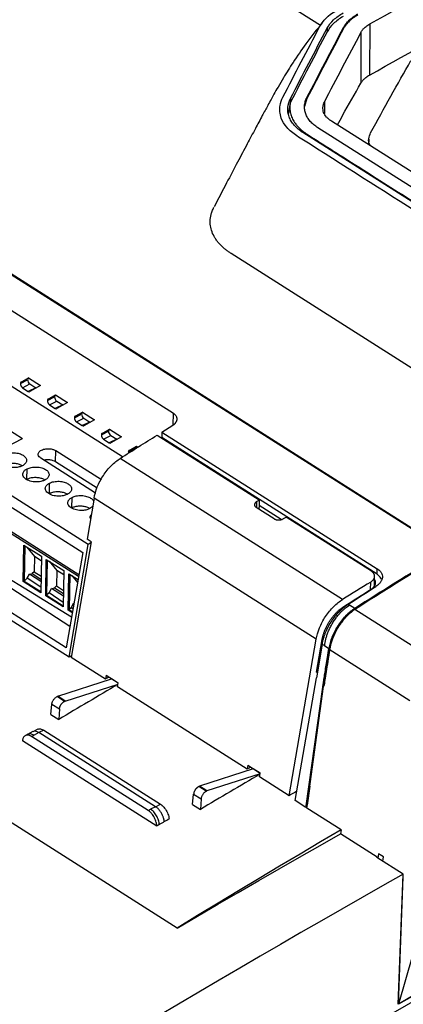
# Model space of a CAD drawing. Header units: millimetres. Extents: x -1263 to 1500, y -1080 to 1468.
# Tile 45 of 166: x 1131 to 1188, y -767 to -620. Entities that reach past the tile are written whole.
import ezdxf

# ---------------------------------------------------------------- set-up
doc = ezdxf.new("R2010")
doc.units = ezdxf.units.MM

msp = doc.modelspace()

# ---------------------------------------------------------------- linework, layer by layer
at = {"color": 250, "linetype": 'Continuous', "lineweight": 25}
for p, q in [((1054.118, -543.568), (1175.635, -620.622)), ((1176.23, -632.166), (1176.23, -633.858)), ((1173.625, -636.945), (1173.554, -637.049)), ((1153.58, -680.498), (1153.623, -678.803)), ((1166.075, -691.984), (1166.056, -692.759)), ((1183.146, -705.17), (1183.175, -704.035)), ((1178.646, -708.333), (1178.469, -708.22)), ((1179.939, -708.845), (1179.945, -708.614)), ((1175.972, -720.573), (1175.992, -719.771)), ((1184.37, -744.773), (1184.266, -745.391)), ((1184.974, -745.84), (1185.079, -745.222))]:
    msp.add_line(p, q, dxfattribs=at)
at = {"color": 7, "linetype": 'Continuous', "lineweight": 25}
for p, q in [((1183.058, -620.419), (1183.011, -628.095)), ((1176.647, -621.085), (1176.647, -621.627)), ((1193.209, -698.57), (1086.067, -630.631)), ((1086.1, -630.49), (1193.245, -698.431)), ((1170.829, -634.08), (1171.128, -632.219)), ((1171.149, -631.602), (1171.149, -632.176)), ((1173.612, -631.632), (1173.272, -632.791)), ((1173.612, -631.632), (1173.612, -631.48)), ((1216.286, -659.719), (1177.283, -634.988)), ((1212.038, -661.451), (1173.011, -636.704)), ((1214.287, -660.739), (1175.265, -635.995)), ((1182.886, -637.723), (1182.87, -638.53)), ((1153.623, -678.803), (1093.948, -640.963)), ((1145.948, -685.306), (1093.669, -652.155)), ((1086.376, -654.272), (1130.956, -682.54)), ((1202.748, -680.518), (1162.246, -654.835)), ((1130.657, -674.307), (1131.725, -673.749)), ((1130.763, -674.077), (1131.864, -673.445)), ((1130.763, -674.077), (1131.829, -673.52)), ((1131.91, -673.474), (1131.829, -673.52)), ((1131.864, -673.445), (1133.67, -674.59)), ((1130.983, -674.933), (1132.055, -674.374)), ((1130.983, -674.933), (1131.837, -675.474)), ((1132.959, -674.947), (1131.837, -675.474)), ((1132.055, -674.374), (1132.959, -674.947)), ((1133.67, -674.59), (1132.078, -675.504)), ((1085.482, -676.724), (1138.084, -710.661)), ((1134.701, -676.871), (1135.769, -676.313)), ((1134.807, -676.641), (1135.908, -676.009)), ((1134.807, -676.641), (1135.873, -676.084)), ((1135.027, -677.498), (1136.099, -676.938)), ((1135.954, -676.038), (1135.873, -676.084)), ((1135.908, -676.009), (1137.714, -677.155)), ((1136.099, -676.938), (1137.003, -677.511)), ((1137.528, -713.882), (1081.325, -678.243)), ((1135.027, -677.498), (1135.881, -678.039)), ((1137.003, -677.511), (1135.881, -678.039)), ((1137.714, -677.155), (1136.122, -678.069)), ((1137.94, -715.3), (1080.905, -679.134)), ((1138.745, -679.435), (1139.813, -678.877)), ((1138.851, -679.206), (1139.952, -678.574)), ((1138.851, -679.206), (1139.917, -678.649)), ((1139.072, -680.062), (1140.143, -679.502)), ((1139.998, -678.603), (1139.917, -678.649)), ((1139.952, -678.574), (1141.759, -679.719)), ((1140.143, -679.502), (1141.047, -680.075)), ((1141.759, -679.719), (1140.166, -680.633)), ((1139.072, -680.062), (1139.925, -680.603)), ((1141.047, -680.075), (1139.925, -680.603)), ((1142.895, -681.77), (1143.996, -681.138)), ((1142.895, -681.77), (1143.961, -681.213)), ((1144.042, -681.167), (1143.961, -681.213)), ((1143.996, -681.138), (1145.803, -682.284)), ((1151.873, -681.578), (1153.502, -680.558)), ((1122.602, -686.849), (1130.956, -682.54)), ((1142.789, -682), (1143.857, -681.442)), ((1143.116, -682.626), (1144.187, -682.067)), ((1143.116, -682.626), (1143.969, -683.168)), ((1145.091, -682.64), (1143.969, -683.168)), ((1144.187, -682.067), (1145.091, -682.64)), ((1145.803, -682.284), (1144.211, -683.198)), ((1151.138, -682.04), (1166.449, -691.749)), ((1184.126, -702.874), (1151.852, -682.409)), ((1151.873, -681.578), (1184.147, -702.043)), ((1146.833, -684.564), (1147.902, -684.006)), ((1146.939, -684.335), (1148.04, -683.702)), ((1146.939, -684.335), (1148.006, -683.778)), ((1148.086, -683.731), (1148.006, -683.778)), ((1148.04, -683.702), (1148.263, -683.844)), ((1141.934, -690.705), (1133.717, -685.494)), ((1135.905, -686.018), (1135.96, -684.358)), ((1135.96, -684.358), (1142.788, -688.688)), ((1178.957, -706.652), (1145.62, -685.513)), ((1140.811, -698.395), (1122.602, -686.849)), ((1131.629, -688.654), (1131.657, -687.087)), ((1142.154, -689.98), (1135.905, -686.018)), ((1122.331, -688.431), (1139.988, -699.627)), ((1135, -690.791), (1135.027, -689.224)), ((1138.37, -692.928), (1138.398, -691.361)), ((1141.703, -691.467), (1140.646, -697.609)), ((1175.009, -712.586), (1141.703, -691.467)), ((1141.489, -692.713), (1141.049, -693.042)), ((1168.705, -694.573), (1166.015, -692.867)), ((1166.429, -692.58), (1166.415, -693.121)), ((1166.449, -691.749), (1166.429, -692.58)), ((1169.755, -694.69), (1166.429, -692.58)), ((1154.138, -755.867), (1055.62, -693.396)), ((1139.368, -703.219), (1124.097, -693.535)), ((1124.392, -693.385), (1139.421, -702.915)), ((1183.3, -702.434), (1170.493, -694.313)), ((1141.253, -697.994), (1140.646, -697.609)), ((1131.07, -703.967), (1131.164, -698.515)), ((1131.164, -698.515), (1133.796, -700.184)), ((1131.309, -698.607), (1131.217, -703.893)), ((1131.601, -698.792), (1132.751, -700.191)), ((1137.94, -715.3), (1140.812, -698.396)), ((1141.253, -697.994), (1138.269, -715.33)), ((1141.22, -698.185), (1140.812, -698.396)), ((1138.322, -709.284), (1123.976, -700.557)), ((1132.751, -700.191), (1132.711, -702.495)), ((1133.785, -700.847), (1132.751, -700.191)), ((1133.796, -700.184), (1133.702, -705.637)), ((1139.988, -699.627), (1137.528, -713.882)), ((1134.44, -706.104), (1134.534, -700.652)), ((1134.534, -700.652), (1137.166, -702.321)), ((1134.679, -700.744), (1134.587, -706.03)), ((1134.971, -700.929), (1136.121, -702.328)), ((1131.685, -703.455), (1131.217, -703.893)), ((1131.685, -703.455), (1131.991, -702.852)), ((1133.716, -704.821), (1131.685, -703.455)), ((1131.991, -702.852), (1132.404, -702.783)), ((1133.731, -703.974), (1131.991, -702.852)), ((1132.711, -702.495), (1132.404, -702.783)), ((1132.404, -702.783), (1133.737, -703.628)), ((1132.711, -702.495), (1133.745, -703.151)), ((1136.121, -702.328), (1136.081, -704.632)), ((1137.155, -702.984), (1136.121, -702.328)), ((1137.166, -702.321), (1137.072, -707.774)), ((1137.81, -708.241), (1137.904, -702.789)), ((1137.904, -702.789), (1139.291, -703.669)), ((1138.049, -702.881), (1137.958, -708.167)), ((1138.341, -703.066), (1139.212, -704.125)), ((1183.733, -704.644), (1183.771, -703.131)), ((1184.126, -702.874), (1184.147, -702.043)), ((1131.217, -703.893), (1131.07, -703.967)), ((1133.702, -705.637), (1131.07, -703.967)), ((1131.217, -703.893), (1133.705, -705.47)), ((1135.315, -704.996), (1135.774, -704.92)), ((1136.081, -704.632), (1135.774, -704.92)), ((1135.774, -704.92), (1137.107, -705.764)), ((1136.081, -704.632), (1137.115, -705.288)), ((1134.587, -706.03), (1134.44, -706.104)), ((1137.072, -707.774), (1134.44, -706.104)), ((1134.975, -705.667), (1134.587, -706.03)), ((1134.587, -706.03), (1137.075, -707.607)), ((1134.975, -705.667), (1135.315, -704.996)), ((1137.084, -707.085), (1134.975, -705.667)), ((1137.1, -706.147), (1135.315, -704.996)), ((1138.265, -707.879), (1137.958, -708.167)), ((1138.265, -707.879), (1138.639, -707.14)), ((1138.533, -708.059), (1138.265, -707.879)), ((1138.639, -707.14), (1138.693, -707.131)), ((1138.686, -707.17), (1138.639, -707.14)), ((1179.793, -707.368), (1179.992, -707.494)), ((1180.778, -707.993), (1179.992, -707.494)), ((1137.958, -708.167), (1137.81, -708.241)), ((1138.433, -708.637), (1137.81, -708.241)), ((1137.958, -708.167), (1138.459, -708.485)), ((1180.806, -708.105), (1192.425, -715.473)), ((1180.806, -708.105), (1180.806, -708.105)), ((1170.941, -736.047), (1175.009, -712.586)), ((1175.91, -713.342), (1175.045, -718.41)), ((1175.058, -717.517), (1175.902, -712.665)), ((1175.91, -713.342), (1176.265, -713.567)), ((1176.265, -713.567), (1176.911, -713.977)), ((1176.957, -714.103), (1189.068, -721.783)), ((1143.388, -718.575), (1138.269, -715.33)), ((1143.489, -717.99), (1143.388, -718.575)), ((1143.489, -717.99), (1145.32, -719.151)), ((1175.058, -717.517), (1175.184, -717.596)), ((1136.259, -721.158), (1144.328, -718.535)), ((1137.37, -721.863), (1145.289, -719.327)), ((1145.318, -719.163), (1144.328, -718.535)), ((1145.218, -719.736), (1145.32, -719.151)), ((1171.826, -736.787), (1175.049, -718.413)), ((1173.594, -737.911), (1176.094, -719.683)), ((1137.251, -721.911), (1136.141, -721.207)), ((1137.37, -721.863), (1136.259, -721.158)), ((1164.671, -732.071), (1145.218, -719.736)), ((1173.481, -737.554), (1175.992, -719.771)), ((1135.221, -723.871), (1135.374, -722.335)), ((1135.374, -722.335), (1136.507, -723.053)), ((1135.221, -723.871), (1136.396, -724.617)), ((1136.507, -723.053), (1136.396, -724.617)), ((1131.764, -726.851), (1131.397, -727.039)), ((1132.507, -726.451), (1131.704, -726.88)), ((1132.329, -727.176), (1132.698, -726.985)), ((1133.242, -726.097), (1132.495, -726.458)), ((1133.425, -726.596), (1132.698, -726.985)), ((1134.164, -726.237), (1133.425, -726.597)), ((1150.927, -737.694), (1133.425, -726.596)), ((1134.164, -726.237), (1151.665, -737.335)), ((1151.108, -740.589), (1130.954, -727.809)), ((1149.807, -738.258), (1132.329, -727.176)), ((1164.772, -731.485), (1164.671, -732.071)), ((1164.772, -731.485), (1166.603, -732.647)), ((1165.576, -732.009), (1157.508, -734.632)), ((1166.579, -732.787), (1158.619, -735.337)), ((1166.601, -732.659), (1165.576, -732.009)), ((1166.501, -733.232), (1166.603, -732.647)), ((1170.941, -736.047), (1166.501, -733.232)), ((1156.469, -737.345), (1156.622, -735.808)), ((1156.622, -735.808), (1157.755, -736.527)), ((1158.5, -735.385), (1157.389, -734.681)), ((1158.619, -735.337), (1157.508, -734.632)), ((1174.046, -734.615), (1173.642, -737.474)), ((1150.927, -737.695), (1151.665, -737.335)), ((1156.469, -737.345), (1157.645, -738.09)), ((1157.755, -736.527), (1157.645, -738.09)), ((1173.444, -737.813), (1171.826, -736.787)), ((1149.807, -738.258), (1150.176, -738.068)), ((1150.927, -737.694), (1150.176, -738.068)), ((1173.481, -737.554), (1173.444, -737.813)), ((1178.739, -741.174), (1173.594, -737.911)), ((1173.642, -737.474), (1173.653, -737.48)), ((1178.739, -741.174), (1178.641, -741.758)), ((1184.142, -745.247), (1178.641, -741.758)), ((1185.079, -745.222), (1184.37, -744.773)), ((1188.03, -747.778), (1184.088, -745.278)), ((1184.132, -745.306), (1184.142, -745.247)), ((1193.302, -746.473), (1187.346, -767.267)), ((1187.303, -767.291), (1188.03, -747.778)), ((1187.346, -767.267), (1188.069, -748.178))]:
    msp.add_line(p, q, dxfattribs=at)
at = {"color": 7, "linetype": 'Continuous', "lineweight": 25, "flags": 128}
for points in [[(1181.715, -621.701), (1181.714, -625.953), (1181.713, -629.294)], [(1151.873, -681.578), (1151.861, -682.044), (1151.852, -682.409)], [(1178.739, -741.174), (1175.662, -742.974), (1172.585, -744.784), (1169.509, -746.605), (1166.434, -748.436), (1163.359, -750.278), (1160.285, -752.13), (1157.211, -753.993), (1154.138, -755.867)], [(1154.138, -755.867), (1157.2, -754.083), (1160.263, -752.305), (1163.325, -750.533), (1166.388, -748.767), (1169.451, -747.006), (1172.514, -745.251), (1175.577, -743.502), (1178.641, -741.758)], [(1184.142, -745.247), (1184.135, -745.25), (1184.128, -745.254), (1184.122, -745.258), (1184.115, -745.262), (1184.108, -745.266), (1184.101, -745.27), (1184.094, -745.274), (1184.088, -745.278)]]:
    msp.add_lwpolyline(points, dxfattribs=at)
at = {"color": 7, "linetype": 'Continuous', "lineweight": 25}
for centre, major_axis, ratio, start_param, end_param in [((1132.062, -673.962), (-0.226, 0.446), 0.5614176, 0.8147014, 2.384763), ((1132.062, -673.962), (-0.226, 0.446), 0.5614176, 0.0293035, 0.8147014), ((1136.107, -676.527), (-0.226, 0.446), 0.5614176, 0.8147014, 2.384763), ((1136.107, -676.527), (-0.226, 0.446), 0.5614176, 0.0293035, 0.8147014), ((1140.151, -679.091), (-0.226, 0.446), 0.5614176, 0.8147014, 2.384763), ((1140.151, -679.091), (-0.226, 0.446), 0.5614176, 0.0293035, 0.8147014), ((1144.195, -681.655), (-0.226, 0.446), 0.5614176, 0.0293035, 0.8147014), ((1144.195, -681.655), (-0.226, 0.446), 0.5614176, 0.8147014, 2.384763), ((1148.239, -684.22), (-0.226, 0.446), 0.5614176, 0.0293035, 0.8147014), ((1281.547, -2689.84), (1242.882, 2029.906), 0.6123012, 0.7639816, 0.8390037), ((1281.547, -2689.84), (1242.36, 2029.053), 0.6123012, 0.7643291, 0.936655), ((1280.873, -2689.413), (1242.36, 2029.053), 0.6123012, 0.7643291, 0.8386392), ((1186.853, -1749.515), (685.819, 1104.186), 0.5985798, 0.8548519, 0.855243), ((1207.939, -1762.885), (678.692, 1108.657), 0.6122486, 0.8506626, 0.85994), ((1192.505, -1753.098), (694.534, 1098.683), 0.6034144, 0.8592727, 0.8598293), ((1229.187, -1776.359), (678.692, 1108.657), 0.6122486, 0.8506178, 0.85994), ((1213.788, -1766.594), (694.534, 1098.683), 0.6034144, 0.8592727, 0.8598293), ((1218.973, -1769.882), (700.315, 1095.014), 0.6049801, 0.8618419, 0.8630145), ((1206.886, -1762.218), (524.858, 1202.157), 0.4738855, 0.7874133, 0.7876528)]:
    msp.add_ellipse(centre, major_axis=major_axis, ratio=ratio, start_param=start_param, end_param=end_param, dxfattribs=at)
for points, knots in [([(1183.058, -620.419), (1206.396, -607.418), (1229.768, -595.837), (1276.291, -575.662), (1299.441, -567.066), (1322.337, -560.016)], [0, 0, 0, 0, 0.5, 0.5, 1, 1, 1, 1]), ([(1183.011, -628.095), (1189.268, -624.616), (1201.779, -617.659), (1218.813, -608.975), (1229.564, -604.021), (1234.069, -601.945)], [0, 0, 0, 0, 0.3675957, 0.7350103, 1, 1, 1, 1]), ([(1175.519, -620.886), (1176.002, -619.98), (1176.902, -619.065), (1178.156, -618.341), (1178.261, -618.281)], [0.291699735, 0.291699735, 0.291699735, 0.291699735, 0.307298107, 0.308723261, 0.308723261, 0.308723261, 0.308723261]), ([(1176.647, -621.085), (1176.891, -620.651), (1177.205, -620.232), (1178.019, -619.454), (1178.506, -619.105), (1179.067, -618.792)], [0, 0, 0, 0, 0.5, 0.5, 1, 1, 1, 1]), ([(1179.064, -619.329), (1178.504, -619.643), (1178.011, -619.999), (1177.2, -620.778), (1176.89, -621.194), (1176.647, -621.627)], [0, 0, 0, 0, 0.5, 0.5, 1, 1, 1, 1]), ([(1179.106, -620.975), (1179.138, -620.92), (1179.192, -620.824), (1179.306, -620.634), (1179.468, -620.408), (1179.697, -620.137), (1179.954, -619.875), (1180.237, -619.623), (1180.548, -619.383), (1180.884, -619.154), (1181.128, -619.013), (1181.25, -618.942)], [0, 0, 0, 0, 0.0724259, 0.1250429, 0.2499029, 0.3757245, 0.4999986, 0.6251846, 0.74988, 0.8746352, 1, 1, 1, 1]), ([(1181.249, -619.099), (1181.179, -619.139), (1181.038, -619.219), (1180.837, -619.344), (1180.644, -619.474), (1180.459, -619.607), (1180.283, -619.745), (1180.115, -619.887), (1179.917, -620.068), (1179.697, -620.293), (1179.468, -620.563), (1179.305, -620.789), (1179.192, -620.979), (1179.138, -621.074), (1179.106, -621.13)], [0, 0, 0, 0, 0.0717248, 0.1431834, 0.2144777, 0.2857101, 0.3569834, 0.4284004, 0.500063, 0.6242162, 0.7501449, 0.8749763, 0.9275026, 1, 1, 1, 1]), ([(1175.901, -620.28), (1175.075, -621.314), (1173.567, -623.202), (1171.663, -625.98), (1170.291, -628.166), (1169.345, -629.775), (1168.718, -630.876), (1168.198, -631.817), (1167.614, -632.89), (1166.829, -634.344), (1165.805, -636.258), (1164.575, -638.568), (1163.138, -641.284), (1161.483, -644.423), (1160.321, -646.64), (1159.698, -647.828)], [0, 0, 0, 0, 0.11687395, 0.21340349, 0.28946938, 0.33325857, 0.3660723, 0.39030934, 0.41989953, 0.47332893, 0.54339802, 0.63057138, 0.7352952, 0.85815004, 1, 1, 1, 1]), ([(1170.005, -631.417), (1171.838, -627.868), (1173.672, -624.356), (1175.519, -620.886), (1175.519, -620.886), (1175.519, -620.886)], [0.308723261, 0.308723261, 0.308723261, 0.308723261, 0.368465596, 0.368465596, 0.368465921, 0.368465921, 0.368465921, 0.368465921]), ([(1181.715, -621.701), (1181.745, -621.65), (1181.805, -621.548), (1181.906, -621.402), (1182.012, -621.263), (1182.125, -621.131), (1182.276, -620.975), (1182.479, -620.797), (1182.749, -620.599), (1182.954, -620.479), (1183.058, -620.419)], [0, 0, 0, 0, 0.1075481, 0.2112738, 0.3113556, 0.407992, 0.5014039, 0.6647061, 0.8304308, 1, 1, 1, 1]), ([(1181.713, -629.294), (1181.742, -629.248), (1181.8, -629.156), (1181.897, -629.023), (1182, -628.895), (1182.109, -628.774), (1182.255, -628.629), (1182.451, -628.461), (1182.713, -628.272), (1182.911, -628.155), (1183.011, -628.095)], [0, 0, 0, 0, 0.1076379, 0.2114483, 0.3115403, 0.4080666, 0.5012121, 0.6644666, 0.8303709, 1, 1, 1, 1]), ([(1178.19, -635.563), (1178.45, -635.089), (1179.625, -632.955), (1180.799, -630.896), (1181.713, -629.294)], [0, 0, 0, 0, 0.2218874, 1, 1, 1, 1]), ([(1172.122, -637.219), (1171.516, -636.827), (1170.525, -636.005), (1169.588, -634.424), (1169.492, -633.275), (1169.661, -632.23), (1169.796, -631.822), (1170.005, -631.417)], [0.368465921, 0.368465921, 0.368465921, 0.368465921, 0.377456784, 0.385687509, 0.396105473, 0.396105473, 0.402909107, 0.402909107, 0.402909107, 0.402909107]), ([(1173.011, -636.704), (1172.506, -636.371), (1172.066, -636.011), (1171.538, -635.415), (1171.383, -635.205), (1171.126, -634.778), (1171.022, -634.56), (1170.862, -634.117), (1170.807, -633.891), (1170.744, -633.432), (1170.737, -633.199), (1170.789, -632.508), (1170.917, -632.052), (1171.149, -631.602)], [0, 0, 0, 0, 0.25, 0.25, 0.375, 0.375, 0.5, 0.5, 0.625, 0.625, 0.75, 0.75, 1, 1, 1, 1]), ([(1171.128, -632.219), (1171.116, -632.278), (1171.093, -632.398), (1171.07, -632.577), (1171.054, -632.756), (1171.048, -632.935), (1171.052, -633.293), (1171.124, -633.828), (1171.362, -634.525), (1171.705, -635.14), (1172.111, -635.674), (1172.475, -636.053), (1172.798, -636.342), (1173.044, -636.542), (1173.32, -636.742), (1173.515, -636.872), (1173.625, -636.945)], [0, 0, 0, 0, 0.0345345, 0.0690049, 0.1034415, 0.1378745, 0.1723341, 0.3103813, 0.4477919, 0.5865585, 0.6900859, 0.7931865, 0.8453669, 0.896155, 0.9412306, 1, 1, 1, 1]), ([(1175.265, -635.995), (1175.153, -635.922), (1174.931, -635.775), (1174.531, -635.461), (1174.095, -635.037), (1173.69, -634.488), (1173.408, -633.907), (1173.256, -633.305), (1173.24, -632.793), (1173.292, -632.384), (1173.365, -632.079), (1173.468, -631.777), (1173.564, -631.579), (1173.612, -631.48)], [0, 0, 0, 0, 0.0628309, 0.1251569, 0.2493205, 0.3746465, 0.4995671, 0.624474, 0.7496672, 0.8124941, 0.8749782, 0.9373897, 1, 1, 1, 1]), ([(1177.283, -634.988), (1177.209, -634.938), (1177.071, -634.845), (1176.813, -634.652), (1176.435, -634.285), (1176.141, -633.81), (1176.01, -633.309), (1175.998, -632.967), (1176.042, -632.668), (1176.113, -632.414), (1176.191, -632.249), (1176.23, -632.166)], [0, 0, 0, 0, 0.0678015, 0.1251814, 0.2494519, 0.4992941, 0.6238167, 0.7494544, 0.8334963, 0.9167952, 1, 1, 1, 1]), ([(1173.625, -636.945), (1175.444, -638.098), (1178.904, -640.293), (1183.828, -643.415), (1188.591, -646.435), (1191.907, -648.538), (1193.949, -649.833), (1194.516, -650.192), (1195.066, -650.541), (1195.601, -650.88), (1196.12, -651.209), (1197.894, -652.334), (1200.648, -654.08), (1203.455, -655.86), (1205.036, -656.862), (1205.655, -657.255), (1206.231, -657.621), (1206.766, -657.96), (1207.258, -658.272), (1207.708, -658.557), (1208.476, -659.045), (1209.447, -659.658), (1210.653, -660.431), (1211.735, -661.089), (1212.422, -661.588), (1212.817, -661.789), (1212.846, -661.804)], [0, 0, 0, 0, 0.1391917, 0.2647569, 0.3766954, 0.5035894, 0.5184482, 0.5329, 0.5469445, 0.560582, 0.5738122, 0.5866353, 0.6962842, 0.7845287, 0.8013968, 0.8171862, 0.8318969, 0.845529, 0.8580823, 0.869557, 0.879953, 0.91688, 0.94368, 0.972723, 0.9979814, 1, 1, 1, 1]), ([(1183.16, -638.715), (1183.112, -638.647), (1182.875, -638.315), (1182.821, -637.635), (1183.052, -637.047), (1183.166, -636.755)], [0, 0, 0, 0, 0.1134982, 0.5611084, 1, 1, 1, 1]), ([(1211.151, -661.975), (1210.801, -661.753), (1210.452, -661.532), (1198.097, -653.698), (1186.092, -646.085), (1173.43, -638.056), (1172.772, -637.639), (1172.122, -637.219)], [0.40290911, 0.40290911, 0.40290911, 0.40290911, 0.4080437, 0.4080437, 0.58446956, 0.58446956, 0.59412739, 0.59412739, 0.59412739, 0.59412739]), ([(1162.246, -654.835), (1162.175, -654.789), (1162.035, -654.699), (1161.832, -654.559), (1161.636, -654.416), (1161.446, -654.27), (1161.171, -654.046), (1160.83, -653.738), (1160.446, -653.335), (1160.107, -652.916), (1159.719, -652.339), (1159.355, -651.59), (1159.16, -650.816), (1159.106, -650.189), (1159.118, -649.718), (1159.18, -649.249), (1159.28, -648.835), (1159.401, -648.475), (1159.526, -648.168), (1159.627, -647.966), (1159.678, -647.865)], [0, 0, 0, 0, 0.0250749, 0.050124, 0.0751646, 0.1002142, 0.1252899, 0.1876158, 0.2499455, 0.3127865, 0.3756335, 0.5003111, 0.6252993, 0.6879775, 0.7506634, 0.8127625, 0.8748682, 0.9165898, 0.9582739, 1, 1, 1, 1]), ([(1130.763, -674.077), (1130.751, -674.085), (1130.729, -674.1), (1130.703, -674.133), (1130.682, -674.171), (1130.668, -674.213), (1130.659, -674.258), (1130.657, -674.291), (1130.657, -674.307)], [0, 0, 0, 0, 0.1842708, 0.3614983, 0.5316835, 0.6948277, 0.8509325, 1, 1, 1, 1]), ([(1130.657, -674.307), (1130.657, -674.327), (1130.657, -674.368), (1130.667, -674.435), (1130.683, -674.504), (1130.707, -674.576), (1130.739, -674.647), (1130.777, -674.716), (1130.822, -674.782), (1130.872, -674.841), (1130.927, -674.894), (1130.964, -674.92), (1130.983, -674.933)], [0, 0, 0, 0, 0.0921269, 0.1859942, 0.2816056, 0.3789647, 0.478075, 0.5789396, 0.6815617, 0.7859439, 0.8920892, 1, 1, 1, 1]), ([(1134.807, -676.641), (1134.795, -676.649), (1134.773, -676.664), (1134.747, -676.697), (1134.726, -676.735), (1134.712, -676.778), (1134.703, -676.823), (1134.702, -676.855), (1134.701, -676.871)], [0, 0, 0, 0, 0.1842708, 0.3614983, 0.5316835, 0.6948277, 0.8509325, 1, 1, 1, 1]), ([(1134.701, -676.871), (1134.701, -676.891), (1134.701, -676.932), (1134.711, -676.999), (1134.727, -677.069), (1134.752, -677.14), (1134.783, -677.211), (1134.822, -677.281), (1134.866, -677.346), (1134.916, -677.406), (1134.971, -677.458), (1135.008, -677.484), (1135.027, -677.498)], [0, 0, 0, 0, 0.0921269, 0.1859942, 0.2816056, 0.3789647, 0.478075, 0.5789396, 0.6815617, 0.7859439, 0.8920892, 1, 1, 1, 1]), ([(1138.851, -679.206), (1138.84, -679.213), (1138.817, -679.229), (1138.791, -679.261), (1138.77, -679.299), (1138.756, -679.342), (1138.747, -679.387), (1138.746, -679.419), (1138.745, -679.435)], [0, 0, 0, 0, 0.1842708, 0.3614983, 0.5316835, 0.6948277, 0.8509325, 1, 1, 1, 1]), ([(1138.745, -679.435), (1138.745, -679.456), (1138.745, -679.497), (1138.755, -679.564), (1138.771, -679.633), (1138.796, -679.704), (1138.827, -679.776), (1138.866, -679.845), (1138.91, -679.911), (1138.961, -679.97), (1139.015, -680.023), (1139.053, -680.049), (1139.072, -680.062)], [0, 0, 0, 0, 0.09212695, 0.18599421, 0.2816056, 0.37896473, 0.47807501, 0.57893964, 0.68156166, 0.78594395, 0.8920892, 1, 1, 1, 1]), ([(1153.502, -680.558), (1153.536, -680.536), (1153.603, -680.493), (1153.693, -680.424), (1153.773, -680.355), (1153.844, -680.286), (1153.906, -680.217), (1153.959, -680.148), (1154.004, -680.081), (1154.041, -680.016), (1154.072, -679.952), (1154.096, -679.89), (1154.115, -679.831), (1154.128, -679.775), (1154.138, -679.721), (1154.147, -679.63), (1154.142, -679.501), (1154.1, -679.339), (1154.024, -679.186), (1153.917, -679.044), (1153.785, -678.915), (1153.677, -678.84), (1153.623, -678.803)], [0, 0, 0, 0, 0.0453824, 0.0892777, 0.1316859, 0.172607, 0.2120411, 0.2499883, 0.2864486, 0.3214221, 0.3549091, 0.3869095, 0.4174237, 0.4464518, 0.4739941, 0.5000509, 0.5870261, 0.6725252, 0.7565596, 0.8391416, 0.9202839, 1, 1, 1, 1]), ([(1142.895, -681.77), (1142.884, -681.778), (1142.861, -681.793), (1142.835, -681.826), (1142.815, -681.864), (1142.8, -681.906), (1142.792, -681.951), (1142.79, -681.984), (1142.789, -682)], [0, 0, 0, 0, 0.1842708, 0.3614983, 0.5316835, 0.6948277, 0.8509325, 1, 1, 1, 1]), ([(1142.789, -682), (1142.789, -682.02), (1142.789, -682.061), (1142.799, -682.128), (1142.816, -682.198), (1142.84, -682.269), (1142.871, -682.34), (1142.91, -682.409), (1142.955, -682.475), (1143.005, -682.534), (1143.059, -682.587), (1143.097, -682.613), (1143.116, -682.626)], [0, 0, 0, 0, 0.0921269, 0.1859942, 0.2816056, 0.3789647, 0.478075, 0.5789396, 0.6815617, 0.7859439, 0.8920892, 1, 1, 1, 1]), ([(1133.717, -685.494), (1133.632, -685.44), (1133.547, -685.373), (1133.404, -685.206), (1133.347, -685.106), (1133.308, -684.877), (1133.328, -684.748), (1133.488, -684.495), (1133.628, -684.372), (1134.002, -684.183), (1134.233, -684.117), (1134.694, -684.056), (1134.923, -684.059), (1135.32, -684.106), (1135.49, -684.15), (1135.767, -684.249), (1135.874, -684.304), (1135.96, -684.358)], [0, 0, 0, 0, 0.125, 0.125, 0.25, 0.25, 0.375, 0.375, 0.5, 0.5, 0.625, 0.625, 0.75, 0.75, 0.875, 0.875, 1, 1, 1, 1]), ([(1146.939, -684.335), (1146.928, -684.342), (1146.905, -684.357), (1146.879, -684.39), (1146.859, -684.428), (1146.845, -684.471), (1146.836, -684.516), (1146.834, -684.548), (1146.833, -684.564)], [0, 0, 0, 0, 0.1842708, 0.3614983, 0.5316835, 0.6948277, 0.8509325, 1, 1, 1, 1]), ([(1130.938, -686.631), (1130.817, -686.692), (1130.667, -686.753), (1130.29, -686.853), (1130.063, -686.893), (1129.541, -686.915), (1129.246, -686.897), (1128.664, -686.773), (1128.381, -686.666), (1127.939, -686.386), (1127.784, -686.215), (1127.631, -685.873), (1127.632, -685.705), (1127.73, -685.413), (1127.824, -685.29), (1128.043, -685.089), (1128.166, -685.011), (1128.287, -684.95)], [0, 0, 0, 0, 0.125, 0.125, 0.25, 0.25, 0.375, 0.375, 0.5, 0.5, 0.625, 0.625, 0.75, 0.75, 0.875, 0.875, 1, 1, 1, 1]), ([(1128.287, -684.95), (1128.458, -684.863), (1128.672, -684.787), (1129.158, -684.688), (1129.431, -684.665), (1129.974, -684.685), (1130.242, -684.729), (1130.709, -684.864), (1130.909, -684.955), (1131.222, -685.153), (1131.359, -685.276), (1131.544, -685.555), (1131.59, -685.71), (1131.565, -686.018), (1131.494, -686.169), (1131.266, -686.432), (1131.109, -686.544), (1130.938, -686.631)], [0, 0, 0, 0, 0.125, 0.125, 0.25, 0.25, 0.375, 0.375, 0.5, 0.5, 0.625, 0.625, 0.75, 0.75, 0.875, 0.875, 1, 1, 1, 1]), ([(1135.905, -686.018), (1135.801, -685.961), (1135.565, -685.834), (1135.115, -685.731), (1134.642, -685.713), (1134.322, -685.733), (1134.183, -685.781), (1134.175, -685.784)], [0, 0, 0, 0, 0.2253079, 0.51030431, 0.73561633, 0.98409802, 1, 1, 1, 1]), ([(1141.703, -691.467), (1141.793, -690.945), (1141.952, -690.376), (1142.419, -689.219), (1142.725, -688.631), (1143.449, -687.531), (1143.865, -687.021), (1144.733, -686.15), (1145.185, -685.789), (1145.62, -685.513)], [0, 0, 0, 0, 0.25, 0.25, 0.5, 0.5, 0.75, 0.75, 1, 1, 1, 1]), ([(1130.952, -686.62), (1130.811, -686.546), (1130.518, -686.393), (1129.958, -686.276), (1129.337, -686.246), (1128.737, -686.322), (1128.406, -686.457), (1128.259, -686.517)], [0, 0, 0, 0, 0.1895282, 0.3941583, 0.5797141, 0.8144329, 1, 1, 1, 1]), ([(1134.308, -688.768), (1134.187, -688.829), (1134.037, -688.89), (1133.66, -688.99), (1133.433, -689.03), (1132.911, -689.052), (1132.616, -689.034), (1132.034, -688.91), (1131.751, -688.803), (1131.309, -688.523), (1131.154, -688.352), (1131.001, -688.01), (1131.002, -687.842), (1131.1, -687.55), (1131.195, -687.427), (1131.413, -687.226), (1131.536, -687.148), (1131.657, -687.087)], [0, 0, 0, 0, 0.125, 0.125, 0.25, 0.25, 0.375, 0.375, 0.5, 0.5, 0.625, 0.625, 0.75, 0.75, 0.875, 0.875, 1, 1, 1, 1]), ([(1131.657, -687.087), (1131.828, -687), (1132.042, -686.924), (1132.528, -686.825), (1132.801, -686.802), (1133.344, -686.822), (1133.612, -686.866), (1134.08, -687.001), (1134.279, -687.092), (1134.592, -687.29), (1134.729, -687.413), (1134.914, -687.691), (1134.96, -687.847), (1134.935, -688.155), (1134.864, -688.306), (1134.636, -688.569), (1134.48, -688.681), (1134.308, -688.768)], [0, 0, 0, 0, 0.125, 0.125, 0.25, 0.25, 0.375, 0.375, 0.5, 0.5, 0.625, 0.625, 0.75, 0.75, 0.875, 0.875, 1, 1, 1, 1]), ([(1134.322, -688.757), (1134.181, -688.683), (1133.888, -688.53), (1133.328, -688.413), (1132.707, -688.383), (1132.108, -688.459), (1131.776, -688.594), (1131.629, -688.654)], [0, 0, 0, 0, 0.1895282, 0.3941583, 0.5797141, 0.8144329, 1, 1, 1, 1]), ([(1137.678, -690.905), (1137.557, -690.966), (1137.407, -691.027), (1137.03, -691.127), (1136.803, -691.167), (1136.281, -691.189), (1135.986, -691.171), (1135.404, -691.047), (1135.121, -690.94), (1134.68, -690.66), (1134.524, -690.489), (1134.371, -690.147), (1134.372, -689.979), (1134.47, -689.687), (1134.565, -689.564), (1134.783, -689.363), (1134.906, -689.285), (1135.027, -689.224)], [0, 0, 0, 0, 0.125, 0.125, 0.25, 0.25, 0.375, 0.375, 0.5, 0.5, 0.625, 0.625, 0.75, 0.75, 0.875, 0.875, 1, 1, 1, 1]), ([(1135.027, -689.224), (1135.199, -689.137), (1135.412, -689.061), (1135.899, -688.962), (1136.172, -688.939), (1136.714, -688.959), (1136.982, -689.003), (1137.45, -689.138), (1137.649, -689.229), (1137.962, -689.427), (1138.099, -689.55), (1138.284, -689.828), (1138.33, -689.984), (1138.305, -690.292), (1138.234, -690.443), (1138.006, -690.706), (1137.85, -690.818), (1137.678, -690.905)], [0, 0, 0, 0, 0.125, 0.125, 0.25, 0.25, 0.375, 0.375, 0.5, 0.5, 0.625, 0.625, 0.75, 0.75, 0.875, 0.875, 1, 1, 1, 1]), ([(1137.692, -690.894), (1137.551, -690.82), (1137.258, -690.667), (1136.699, -690.55), (1136.077, -690.52), (1135.478, -690.595), (1135.146, -690.731), (1135, -690.791)], [0, 0, 0, 0, 0.1895282, 0.3941583, 0.5797141, 0.8144329, 1, 1, 1, 1]), ([(1141.049, -693.042), (1140.928, -693.103), (1140.777, -693.164), (1140.401, -693.264), (1140.173, -693.304), (1139.651, -693.326), (1139.356, -693.308), (1138.775, -693.184), (1138.492, -693.077), (1138.05, -692.797), (1137.894, -692.626), (1137.741, -692.284), (1137.742, -692.116), (1137.84, -691.824), (1137.935, -691.701), (1138.153, -691.5), (1138.276, -691.422), (1138.398, -691.361)], [0, 0, 0, 0, 0.125, 0.125, 0.25, 0.25, 0.375, 0.375, 0.5, 0.5, 0.625, 0.625, 0.75, 0.75, 0.875, 0.875, 1, 1, 1, 1]), ([(1138.398, -691.361), (1138.598, -691.28), (1139.017, -691.112), (1139.817, -691.056), (1140.593, -691.176), (1141.199, -691.449), (1141.562, -691.743), (1141.6, -691.943), (1141.611, -692.002)], [0, 0, 0, 0, 0.1789141, 0.3725688, 0.5662207, 0.7451284, 0.9240361, 1, 1, 1, 1]), ([(1141.062, -693.031), (1140.922, -692.957), (1140.629, -692.804), (1140.069, -692.687), (1139.447, -692.657), (1138.848, -692.732), (1138.516, -692.868), (1138.37, -692.928)], [0, 0, 0, 0, 0.18952821, 0.3941583, 0.57971406, 0.81443293, 1, 1, 1, 1]), ([(1166.075, -691.984), (1166.052, -692), (1166.005, -692.031), (1165.945, -692.081), (1165.895, -692.131), (1165.855, -692.18), (1165.822, -692.228), (1165.798, -692.274), (1165.779, -692.317), (1165.767, -692.358), (1165.759, -692.396), (1165.751, -692.463), (1165.76, -692.558), (1165.812, -692.676), (1165.895, -692.782), (1165.976, -692.839), (1166.015, -692.867)], [0, 0, 0, 0, 0.0645954, 0.1259499, 0.1840632, 0.2389352, 0.2905659, 0.3389554, 0.3841038, 0.4260114, 0.4646787, 0.5001062, 0.6304907, 0.7572365, 0.8803896, 1, 1, 1, 1]), ([(1141.178, -694.516), (1141.163, -694.485), (1141.096, -694.352), (1141.117, -694.144), (1141.235, -693.992), (1141.278, -693.936)], [0, 0, 0, 0, 0.1614943, 0.6902209, 1, 1, 1, 1]), ([(1168.705, -694.573), (1168.727, -694.586), (1168.77, -694.612), (1168.843, -694.646), (1168.923, -694.675), (1169.008, -694.7), (1169.099, -694.719), (1169.194, -694.733), (1169.294, -694.741), (1169.4, -694.742), (1169.518, -694.735), (1169.654, -694.716), (1169.804, -694.681), (1169.965, -694.627), (1170.062, -694.573), (1170.114, -694.545)], [0, 0, 0, 0, 0.05936259, 0.119607, 0.18073997, 0.24276798, 0.30569719, 0.36953354, 0.43428268, 0.49995006, 0.57404781, 0.66110675, 0.76112326, 0.87409068, 1, 1, 1, 1]), ([(1183.175, -704.035), (1183.209, -704.012), (1183.278, -703.968), (1183.371, -703.897), (1183.455, -703.821), (1183.53, -703.743), (1183.629, -703.62), (1183.727, -703.447), (1183.779, -703.225), (1183.765, -703.04), (1183.719, -702.897), (1183.662, -702.782), (1183.575, -702.662), (1183.454, -702.54), (1183.352, -702.47), (1183.3, -702.434)], [0, 0, 0, 0, 0.0503361, 0.1002124, 0.1499363, 0.199818, 0.2501646, 0.3749559, 0.4997732, 0.6245578, 0.6870991, 0.7493769, 0.8331537, 0.9161959, 1, 1, 1, 1]), ([(1184.147, -702.043), (1184.178, -702.064), (1184.24, -702.104), (1184.327, -702.169), (1184.409, -702.236), (1184.513, -702.331), (1184.628, -702.457), (1184.783, -702.672), (1184.911, -702.966), (1184.947, -703.331), (1184.864, -703.704), (1184.707, -703.995), (1184.537, -704.212), (1184.388, -704.368), (1184.202, -704.531), (1184.044, -704.637), (1183.965, -704.69)], [0, 0, 0, 0, 0.0298577, 0.0597682, 0.0897995, 0.1200188, 0.1815087, 0.2431497, 0.3690465, 0.4979093, 0.6174443, 0.7490937, 0.8031302, 0.85731, 0.9289671, 1, 1, 1, 1]), ([(1184.807, -703.653), (1184.78, -703.583), (1184.668, -703.287), (1184.361, -703.053), (1184.126, -702.874)], [0, 0, 0, 0, 0.2368122, 1, 1, 1, 1]), ([(1183.262, -705.097), (1183.435, -704.963), (1183.781, -704.695), (1183.935, -704.198), (1183.911, -703.841), (1183.764, -703.701), (1183.757, -703.694)], [0, 0, 0, 0, 0.3255208, 0.6525236, 0.9831584, 1, 1, 1, 1]), ([(1175.009, -712.586), (1175.1, -712.065), (1175.26, -711.497), (1175.73, -710.342), (1176.039, -709.756), (1176.769, -708.659), (1177.187, -708.151), (1178.063, -707.284), (1178.518, -706.926), (1178.957, -706.652)], [0, 0, 0, 0, 0.25, 0.25, 0.5, 0.5, 0.75, 0.75, 1, 1, 1, 1]), ([(1175.91, -713.342), (1175.922, -713.271), (1175.948, -713.129), (1175.995, -712.914), (1176.048, -712.698), (1176.107, -712.482), (1176.174, -712.265), (1176.247, -712.046), (1176.326, -711.828), (1176.505, -711.373), (1176.827, -710.685), (1177.321, -709.865), (1177.841, -709.156), (1178.275, -708.657), (1178.64, -708.288), (1178.92, -708.028), (1179.206, -707.788), (1179.497, -707.565), (1179.694, -707.434), (1179.793, -707.368)], [0, 0, 0, 0, 0.0317467, 0.063344, 0.0948427, 0.1262941, 0.1577498, 0.1892612, 0.2208795, 0.2526555, 0.386889, 0.521277, 0.6273134, 0.733498, 0.7870261, 0.8401932, 0.8932459, 0.9464327, 1, 1, 1, 1]), ([(1176.265, -713.567), (1176.274, -713.494), (1176.292, -713.346), (1176.33, -713.119), (1176.377, -712.884), (1176.433, -712.642), (1176.499, -712.393), (1176.576, -712.138), (1176.663, -711.878), (1176.762, -711.612), (1176.872, -711.341), (1176.995, -711.067), (1177.13, -710.79), (1177.277, -710.511), (1177.436, -710.231), (1177.664, -709.861), (1177.964, -709.426), (1178.336, -708.957), (1178.702, -708.553), (1179.054, -708.21), (1179.387, -707.924), (1179.697, -707.687), (1179.897, -707.556), (1179.992, -707.494)], [0, 0, 0, 0, 0.0316238, 0.0641264, 0.097508, 0.131769, 0.1669093, 0.2029293, 0.239829, 0.2776085, 0.3162681, 0.3558078, 0.3962277, 0.437528, 0.4797087, 0.5227699, 0.6083362, 0.6881047, 0.7620755, 0.8302491, 0.8926265, 0.9492093, 1, 1, 1, 1]), ([(1178.469, -708.22), (1178.515, -708.182), (1178.605, -708.105), (1178.743, -707.996), (1178.882, -707.892), (1179.022, -707.793), (1179.115, -707.732), (1179.162, -707.702)], [0, 0, 0, 0, 0.20029886, 0.40015027, 0.59985206, 0.7997027, 1, 1, 1, 1]), ([(1175.902, -712.665), (1175.915, -712.598), (1175.94, -712.463), (1175.985, -712.26), (1176.037, -712.058), (1176.096, -711.855), (1176.161, -711.654), (1176.233, -711.452), (1176.311, -711.251), (1176.396, -711.051), (1176.488, -710.851), (1176.586, -710.651), (1176.691, -710.452), (1176.838, -710.188), (1177.035, -709.866), (1177.289, -709.497), (1177.56, -709.147), (1177.847, -708.817), (1178.15, -708.504), (1178.362, -708.315), (1178.469, -708.22)], [0, 0, 0, 0, 0.04264659, 0.08483537, 0.1266474, 0.16816595, 0.20947604, 0.25066401, 0.29181695, 0.33302218, 0.37436668, 0.41593658, 0.45781658, 0.50008956, 0.58413964, 0.66697721, 0.74928749, 0.83176888, 0.91511543, 1, 1, 1, 1]), ([(1179.945, -708.614), (1179.885, -708.666), (1179.765, -708.77), (1179.59, -708.935), (1179.419, -709.103), (1179.253, -709.278), (1179.091, -709.457), (1178.933, -709.641), (1178.78, -709.831), (1178.631, -710.025), (1178.487, -710.225), (1178.347, -710.43), (1178.212, -710.639), (1178.08, -710.854), (1177.919, -711.134), (1177.735, -711.479), (1177.54, -711.891), (1177.366, -712.305), (1177.216, -712.722), (1177.09, -713.14), (1176.986, -713.561), (1176.936, -713.838), (1176.911, -713.977)], [0, 0, 0, 0, 0.0395152, 0.0786398, 0.1174337, 0.1559592, 0.1942807, 0.2324643, 0.2705773, 0.308688, 0.3468654, 0.3851795, 0.4237067, 0.4625227, 0.501699, 0.573152, 0.6439014, 0.71433, 0.7847144, 0.855462, 0.9270713, 1, 1, 1, 1]), ([(1179.974, -708.73), (1179.594, -709.059), (1179.238, -709.429), (1178.742, -710.045), (1178.582, -710.262), (1178.283, -710.705), (1178.143, -710.931), (1177.751, -711.627), (1177.525, -712.117), (1177.262, -712.845), (1177.186, -713.087), (1177.058, -713.571), (1177.005, -713.814), (1176.965, -714.053)], [0, 0, 0, 0, 0.25, 0.25, 0.375, 0.375, 0.5, 0.5, 0.75, 0.75, 0.875, 0.875, 1, 1, 1, 1]), ([(1180.08, -708.699), (1180.025, -708.747), (1179.915, -708.843), (1179.758, -708.99), (1179.61, -709.135), (1179.472, -709.277), (1179.344, -709.416), (1179.225, -709.549), (1179.115, -709.678), (1178.898, -709.94), (1178.547, -710.408), (1178.088, -711.137), (1177.686, -711.934), (1177.396, -712.669), (1177.218, -713.254), (1177.114, -713.686), (1177.071, -713.92), (1177.055, -714.013)], [0, 0, 0, 0, 0.0372378, 0.0727545, 0.1065499, 0.1386241, 0.168977, 0.1976087, 0.2245191, 0.2497082, 0.3594826, 0.4996884, 0.6509557, 0.7766417, 0.8767227, 0.9511801, 1, 1, 1, 1]), ([(1180.778, -707.993), (1180.722, -708.029), (1180.609, -708.103), (1180.441, -708.221), (1180.274, -708.345), (1180.108, -708.475), (1179.999, -708.568), (1179.945, -708.614)], [0, 0, 0, 0, 0.2002982, 0.4001492, 0.599851, 0.799702, 1, 1, 1, 1]), ([(1175.992, -719.771), (1176.021, -719.57), (1176.086, -719.118), (1176.201, -718.369), (1176.342, -717.476), (1176.508, -716.438), (1176.7, -715.255), (1176.838, -714.42), (1176.911, -713.977)], [0, 0, 0, 0, 0.1035783, 0.2323865, 0.38643, 0.5657122, 0.7702351, 1, 1, 1, 1]), ([(1176.094, -719.683), (1176.158, -719.214), (1176.228, -718.747), (1176.369, -717.816), (1176.441, -717.351), (1176.659, -715.957), (1176.808, -715.03), (1176.957, -714.103)], [0, 0, 0, 0, 0.25, 0.25, 0.5, 0.5, 1, 1, 1, 1]), ([(1177.046, -714.063), (1176.943, -714.688), (1176.755, -715.831), (1176.504, -717.387), (1176.309, -718.623), (1176.204, -719.344), (1176.159, -719.65)], [0, 0, 0, 0, 0.3367452, 0.6156551, 0.8367359, 1, 1, 1, 1]), ([(1135.374, -722.335), (1135.377, -722.309), (1135.383, -722.258), (1135.4, -722.179), (1135.422, -722.098), (1135.461, -721.986), (1135.525, -721.842), (1135.625, -721.675), (1135.744, -721.521), (1135.873, -721.389), (1136.007, -721.281), (1136.096, -721.232), (1136.141, -721.207)], [0, 0, 0, 0, 0.0604069, 0.1203957, 0.1804631, 0.2411035, 0.3702951, 0.5001409, 0.6292999, 0.7591637, 0.8794008, 1, 1, 1, 1]), ([(1136.507, -723.053), (1136.509, -723.023), (1136.515, -722.965), (1136.533, -722.875), (1136.556, -722.786), (1136.586, -722.699), (1136.621, -722.614), (1136.66, -722.532), (1136.703, -722.454), (1136.748, -722.38), (1136.797, -722.311), (1136.846, -722.247), (1136.898, -722.187), (1136.949, -722.133), (1137.001, -722.084), (1137.053, -722.04), (1137.104, -722), (1137.155, -721.966), (1137.203, -721.936), (1137.236, -721.919), (1137.251, -721.911)], [0, 0, 0, 0, 0.0682776, 0.1350588, 0.2003434, 0.2641314, 0.3264227, 0.3872173, 0.4465152, 0.5043163, 0.5606206, 0.615428, 0.6687386, 0.7205522, 0.7708691, 0.819689, 0.867012, 0.9128382, 0.9571675, 1, 1, 1, 1]), ([(1132.329, -727.174), (1132.296, -727.154), (1132.23, -727.113), (1132.133, -727.064), (1132.038, -727.024), (1131.945, -726.993), (1131.855, -726.973), (1131.767, -726.962), (1131.682, -726.961), (1131.599, -726.969), (1131.519, -726.988), (1131.441, -727.016), (1131.325, -727.074), (1131.185, -727.186), (1131.075, -727.357), (1131.01, -727.521), (1130.974, -727.658), (1130.961, -727.758), (1130.954, -727.809)], [0, 0, 0, 0, 0.0503024, 0.0994967, 0.147822, 0.1955303, 0.2428835, 0.2901496, 0.3375978, 0.3854945, 0.4340984, 0.4836574, 0.5344052, 0.6682239, 0.7996861, 0.8663767, 0.9329171, 1, 1, 1, 1]), ([(1133.425, -726.597), (1133.333, -726.546), (1133.152, -726.445), (1132.815, -726.359), (1132.611, -726.428), (1132.479, -726.473)], [0, 0, 0, 0, 0.2664213, 0.5259063, 1, 1, 1, 1]), ([(1133.245, -726.103), (1133.302, -726.078), (1133.429, -726.023), (1133.734, -726.024), (1133.995, -726.153), (1134.164, -726.237)], [0, 0, 0, 0, 0.2210609, 0.4958164, 1, 1, 1, 1]), ([(1157.389, -734.681), (1157.365, -734.693), (1157.316, -734.719), (1157.241, -734.769), (1157.163, -734.829), (1157.084, -734.901), (1157.005, -734.983), (1156.928, -735.077), (1156.854, -735.182), (1156.786, -735.296), (1156.727, -735.418), (1156.677, -735.547), (1156.64, -735.679), (1156.628, -735.765), (1156.622, -735.808)], [0, 0, 0, 0, 0.0648207, 0.1330082, 0.2045625, 0.2794831, 0.35777, 0.4394227, 0.524441, 0.6128244, 0.7045724, 0.7996847, 0.8981608, 1, 1, 1, 1]), ([(1158.5, -735.385), (1158.478, -735.397), (1158.433, -735.42), (1158.367, -735.463), (1158.302, -735.513), (1158.214, -735.589), (1158.106, -735.701), (1157.991, -735.857), (1157.894, -736.026), (1157.822, -736.199), (1157.773, -736.369), (1157.761, -736.474), (1157.755, -736.527)], [0, 0, 0, 0, 0.06039779, 0.12037808, 0.18043755, 0.2410709, 0.37025167, 0.50009358, 0.62925633, 0.75913102, 0.87938309, 1, 1, 1, 1]), ([(1151.665, -737.335), (1151.693, -737.354), (1151.749, -737.391), (1151.833, -737.454), (1151.916, -737.523), (1151.997, -737.597), (1152.078, -737.678), (1152.215, -737.827), (1152.401, -738.066), (1152.608, -738.415), (1152.777, -738.787), (1152.872, -739.093), (1152.923, -739.322), (1152.938, -739.423), (1152.946, -739.474)], [0, 0, 0, 0, 0.0464028, 0.0924602, 0.1383546, 0.18427, 0.2303905, 0.2768976, 0.4264836, 0.5764278, 0.7259592, 0.8758507, 0.9381849, 1, 1, 1, 1]), ([(1151.108, -740.589), (1151.105, -740.546), (1151.1, -740.46), (1151.082, -740.328), (1151.057, -740.194), (1151.008, -739.985), (1150.914, -739.696), (1150.751, -739.339), (1150.553, -739.002), (1150.349, -738.734), (1150.158, -738.531), (1149.985, -738.377), (1149.867, -738.297), (1149.807, -738.257)], [0, 0, 0, 0, 0.0504189, 0.1004579, 0.1504054, 0.2005512, 0.3319442, 0.4660815, 0.6000168, 0.7316119, 0.8203655, 0.9092917, 1, 1, 1, 1]), ([(1151.478, -740.367), (1151.463, -740.153), (1151.419, -739.932), (1151.277, -739.488), (1151.178, -739.263), (1150.94, -738.841), (1150.803, -738.647), (1150.506, -738.316), (1150.346, -738.176), (1150.176, -738.069)], [0, 0, 0, 0, 0.25, 0.25, 0.5, 0.5, 0.75, 0.75, 1, 1, 1, 1]), ([(1152.222, -739.927), (1152.218, -739.884), (1152.208, -739.799), (1152.185, -739.668), (1152.156, -739.538), (1152.121, -739.408), (1152.08, -739.278), (1152.034, -739.151), (1151.983, -739.025), (1151.928, -738.903), (1151.851, -738.748), (1151.746, -738.563), (1151.607, -738.354), (1151.453, -738.158), (1151.287, -737.98), (1151.11, -737.82), (1150.988, -737.737), (1150.927, -737.695)], [0, 0, 0, 0, 0.0511824, 0.1018809, 0.1520956, 0.2018266, 0.251074, 0.299838, 0.3481187, 0.3959162, 0.4432306, 0.5318207, 0.6220919, 0.7140447, 0.8076799, 0.9029982, 1, 1, 1, 1]), ([(1151.478, -740.367), (1151.459, -740.378), (1151.44, -740.39), (1151.421, -740.401), (1151.383, -740.424), (1151.345, -740.447), (1151.307, -740.47), (1151.245, -740.506), (1151.184, -740.543), (1151.123, -740.58), (1151.118, -740.583), (1151.113, -740.586), (1151.108, -740.589)], [0.00200837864, 0.00200837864, 0.00200837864, 0.00200837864, 0.00208581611, 0.00208581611, 0.00208581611, 0.00224092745, 0.00224092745, 0.00224092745, 0.0024909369, 0.0024909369, 0.0024909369, 0.00251050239, 0.00251050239, 0.00251050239, 0.00251050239])]:
    msp.add_open_spline(points, degree=3, knots=knots, dxfattribs=at)
for points in [[(1171.149, -631.602), (1172.981, -628.058), (1174.814, -624.552), (1176.647, -621.085)], [(1176.647, -621.627), (1174.814, -625.105), (1172.981, -628.621), (1171.149, -632.176)], [(1173.612, -631.48), (1175.442, -627.94), (1177.275, -624.438), (1179.106, -620.975)], [(1179.106, -621.13), (1177.275, -624.592), (1175.442, -628.093), (1173.612, -631.632)], [(1176.23, -632.166), (1178.058, -628.639), (1179.887, -625.151), (1181.715, -621.701)], [(1179.106, -620.975), (1179.106, -621.027), (1179.106, -621.078), (1179.106, -621.13)], [(1183.166, -636.755), (1185.182, -633.049), (1187.195, -629.443), (1189.206, -625.936)], [(1171.149, -632.176), (1171.142, -632.19), (1171.135, -632.204), (1171.128, -632.219)], [(1131.837, -675.474), (1131.924, -675.531), (1132.013, -675.542), (1132.078, -675.504)], [(1135.881, -678.039), (1135.968, -678.095), (1136.057, -678.106), (1136.122, -678.069)], [(1139.925, -680.603), (1140.013, -680.659), (1140.101, -680.67), (1140.166, -680.633)], [(1145.62, -685.513), (1147.459, -684.347), (1149.298, -683.189), (1151.138, -682.04)], [(1143.969, -683.168), (1144.057, -683.224), (1144.146, -683.235), (1144.211, -683.198)], [(1166.075, -691.984), (1166.2, -691.906), (1166.325, -691.827), (1166.449, -691.749)], [(1170.114, -694.545), (1170.24, -694.468), (1170.367, -694.391), (1170.493, -694.313)], [(1193.082, -700.317), (1188.976, -702.83), (1184.875, -705.388), (1180.778, -707.993)], [(1193.107, -700.359), (1189.002, -702.895), (1184.901, -705.477), (1180.806, -708.105)], [(1193.22, -700.401), (1189.113, -702.914), (1185.011, -705.473), (1180.914, -708.078)], [(1183.175, -704.035), (1181.768, -704.902), (1180.362, -705.774), (1178.957, -706.652)], [(1179.793, -707.368), (1181.183, -706.47), (1182.574, -705.578), (1183.965, -704.69)], [(1179.162, -707.702), (1180.529, -706.828), (1181.895, -705.96), (1183.262, -705.097)], [(1180.806, -708.105), (1180.524, -708.286), (1180.245, -708.495), (1179.974, -708.73)], [(1180.913, -708.078), (1180.631, -708.257), (1180.352, -708.465), (1180.08, -708.699)], [(1176.965, -714.053), (1176.962, -714.07), (1176.96, -714.086), (1176.957, -714.103)], [(1136.259, -721.158), (1136.22, -721.171), (1136.181, -721.187), (1136.141, -721.207)], [(1137.251, -721.911), (1137.291, -721.891), (1137.331, -721.875), (1137.37, -721.863)], [(1157.508, -734.632), (1157.469, -734.645), (1157.429, -734.661), (1157.389, -734.681)], [(1158.5, -735.385), (1158.54, -735.365), (1158.58, -735.349), (1158.619, -735.337)], [(1152.222, -739.927), (1151.974, -740.073), (1151.726, -740.22), (1151.478, -740.367)], [(1152.222, -739.927), (1152.464, -739.776), (1152.705, -739.625), (1152.945, -739.473)], [(1188.03, -747.778), (1122.69, -784.904), (1057.482, -825.955), (992.805, -870.681)]]:
    msp.add_open_spline(points, degree=3, dxfattribs=at)
at = {"color": 250, "linetype": 'Continuous', "lineweight": 25}
msp.add_open_spline([(1132.698, -726.986), (1132.519, -726.894), (1132.174, -726.718), (1131.899, -726.814), (1131.767, -726.86)], degree=3, knots=[0, 0, 0, 0, 0.5197875, 1, 1, 1, 1], dxfattribs=at)

doc.saveas('drawing.dxf')
